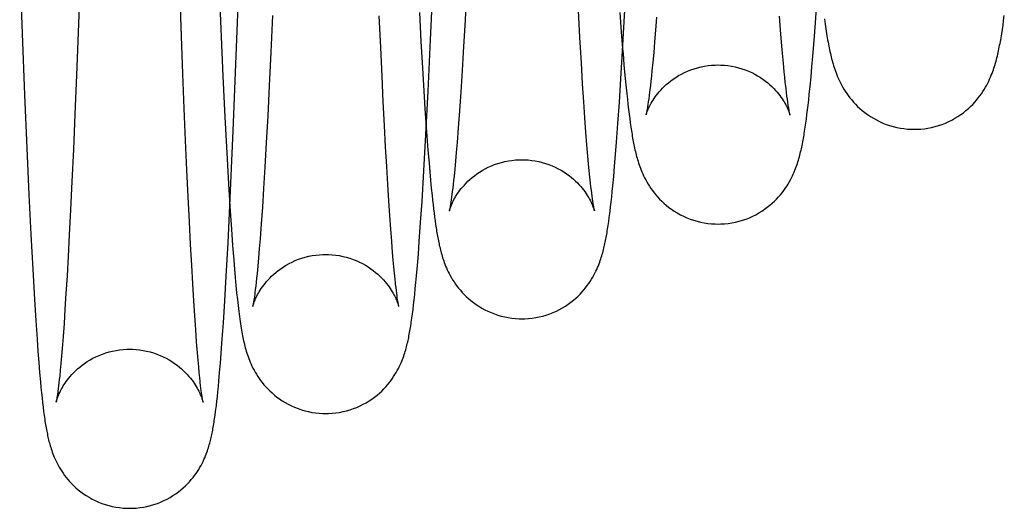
# Model space of a CAD drawing. Header units: inches. Extents: x 0 to 100, y 0 to 65.
# Tile 58 of 121: x 74.915 to 75.219, y 5.698 to 5.848. Entities that reach past the tile are written whole.
import ezdxf

# ---------------------------------------------------------------- set-up
doc = ezdxf.new("R2010")
doc.units = ezdxf.units.IN
doc.header["$LTSCALE"] = 5.5
doc.header["$MEASUREMENT"] = 0
doc.linetypes.add('HIDDEN', pattern=[0.2, 0.1, -0.1])
doc.layers.get('0').update_dxf_attribs({"linetype": 'CONTINUOUS'})
doc.layers.add('DEFAULT_2', color=8, linetype='HIDDEN')

msp = doc.modelspace()

# ---------------------------------------------------------------- linework, layer by layer
at = {"color": 7, "linetype": 'Continuous'}
for p, q in [((74.98229, 5.84232), (74.98362, 5.87882)), ((74.91534, 5.86603), (74.91614, 5.8441)), ((74.93389, 5.85869), (74.93336, 5.84434)), ((75.04191, 5.84211), (75.04272, 5.86053)), ((75.05305, 5.85725), (75.05257, 5.84817)), ((75.10118, 5.84044), (75.10197, 5.85501)), ((75.16053, 5.84736), (75.16097, 5.85344)), ((74.99323, 5.84963), (74.99271, 5.83828)), ((75.11156, 5.84907), (75.11125, 5.8451)), ((75.16329, 5.84857), (75.1635, 5.84698)), ((75.21849, 5.84808), (75.21869, 5.84957)), ((75.05257, 5.84817), (75.0521, 5.84002)), ((75.16012, 5.84193), (75.16053, 5.84736)), ((75.1635, 5.84698), (75.16372, 5.84548)), ((75.21809, 5.8453), (75.21829, 5.84666)), ((75.21829, 5.84666), (75.21849, 5.84808)), ((74.91614, 5.8441), (74.91687, 5.82518)), ((74.93336, 5.84434), (74.93284, 5.83121)), ((75.11125, 5.8451), (75.11096, 5.8415)), ((74.98115, 5.81409), (74.98229, 5.84232)), ((75.04117, 5.82635), (75.04191, 5.84211)), ((75.0521, 5.84002), (75.05166, 5.83271)), ((75.10057, 5.83014), (75.10118, 5.84044)), ((75.11096, 5.8415), (75.11067, 5.83822)), ((75.15972, 5.83708), (75.16012, 5.84193)), ((74.99271, 5.83828), (74.99222, 5.82799)), ((75.10111, 5.83931), (75.10122, 5.83795)), ((75.10122, 5.83795), (75.10152, 5.83442)), ((75.11067, 5.83822), (75.1104, 5.83526)), ((75.15943, 5.83377), (75.15972, 5.83708)), ((75.10152, 5.83442), (75.10182, 5.83118)), ((75.1104, 5.83526), (75.11014, 5.83258)), ((75.15915, 5.83072), (75.15943, 5.83377)), ((74.93284, 5.83121), (74.93235, 5.81923)), ((75.05166, 5.83271), (75.05124, 5.82614)), ((75.10182, 5.83118), (75.1021, 5.82823)), ((75.10997, 5.83095), (75.10981, 5.82943)), ((75.11014, 5.83258), (75.10997, 5.83095)), ((75.15888, 5.82789), (75.15915, 5.83072)), ((74.99222, 5.82799), (74.99175, 5.81871)), ((75.1001, 5.82288), (75.10057, 5.83014)), ((75.1021, 5.82823), (75.10237, 5.82551)), ((75.10981, 5.82943), (75.10965, 5.82802)), ((75.15861, 5.82527), (75.15888, 5.82789)), ((74.91687, 5.82518), (74.91755, 5.80876)), ((75.04049, 5.81297), (75.04117, 5.82635)), ((75.05124, 5.82614), (75.05084, 5.82027)), ((75.10237, 5.82551), (75.10256, 5.82382)), ((75.10928, 5.82496), (75.10914, 5.82392)), ((75.10942, 5.8261), (75.10928, 5.82496)), ((75.15843, 5.82362), (75.15861, 5.82527)), ((75.09966, 5.8164), (75.1001, 5.82288)), ((75.10256, 5.82382), (75.10274, 5.82221)), ((75.10274, 5.82221), (75.10291, 5.82069)), ((75.10901, 5.82299), (75.10889, 5.82216)), ((75.10914, 5.82392), (75.10901, 5.82299)), ((75.15807, 5.82054), (75.15825, 5.82204)), ((75.15825, 5.82204), (75.15843, 5.82362)), ((74.93235, 5.81923), (74.93188, 5.80833)), ((74.99175, 5.81871), (74.99131, 5.81038)), ((75.05084, 5.82027), (75.05046, 5.81506)), ((75.10291, 5.82069), (75.10309, 5.81925)), ((75.10309, 5.81925), (75.10327, 5.81787)), ((75.15771, 5.81774), (75.15789, 5.81911)), ((75.15789, 5.81911), (75.15807, 5.82054)), ((75.09924, 5.81064), (75.09966, 5.8164)), ((75.10327, 5.81787), (75.10345, 5.81657)), ((75.10345, 5.81657), (75.10363, 5.81532)), ((75.10363, 5.81532), (75.10381, 5.81413)), ((75.15735, 5.81518), (75.15753, 5.81643)), ((75.15753, 5.81643), (75.15771, 5.81774)), ((74.98022, 5.79333), (74.98115, 5.81409)), ((75.03987, 5.80174), (75.04049, 5.81297)), ((75.0406, 5.81509), (75.0408, 5.81241)), ((75.0408, 5.81241), (75.04113, 5.8081)), ((75.05046, 5.81506), (75.0501, 5.81048)), ((74.99131, 5.81038), (74.99088, 5.80295)), ((75.0501, 5.81048), (75.04985, 5.80745)), ((75.09893, 5.80676), (75.09924, 5.81064)), ((74.91755, 5.80876), (74.91819, 5.79453)), ((74.93188, 5.80833), (74.93143, 5.7985)), ((75.04113, 5.8081), (75.04145, 5.80416)), ((75.04985, 5.80745), (75.04961, 5.80473)), ((75.09864, 5.80324), (75.09893, 5.80676)), ((75.04145, 5.80416), (75.04168, 5.80143)), ((75.04961, 5.80473), (75.04938, 5.8023)), ((75.09835, 5.80005), (75.09864, 5.80324)), ((74.99088, 5.80295), (74.99048, 5.79637)), ((75.0393, 5.79232), (75.03987, 5.80174)), ((75.04168, 5.80143), (75.04191, 5.79886)), ((75.04916, 5.80013), (75.04902, 5.79882)), ((75.04938, 5.8023), (75.04916, 5.80013)), ((75.09808, 5.79717), (75.09835, 5.80005)), ((74.93143, 5.7985), (74.93101, 5.78976)), ((75.04191, 5.79886), (75.04215, 5.79646)), ((75.04889, 5.79761), (75.04876, 5.79649)), ((75.04902, 5.79882), (75.04889, 5.79761)), ((75.0979, 5.79539), (75.09808, 5.79717)), ((74.91819, 5.79453), (74.91878, 5.78219)), ((74.99048, 5.79637), (74.99011, 5.79057)), ((75.04215, 5.79646), (75.04238, 5.79419)), ((75.04238, 5.79419), (75.04253, 5.79276)), ((75.04852, 5.79451), (75.0484, 5.79364)), ((75.04863, 5.79546), (75.04852, 5.79451)), ((75.04876, 5.79649), (75.04863, 5.79546)), ((75.09773, 5.79373), (75.0979, 5.79539)), ((74.97954, 5.77962), (74.98022, 5.79333)), ((75.03887, 5.78582), (75.0393, 5.79232)), ((75.04829, 5.79285), (75.04819, 5.79215)), ((75.0484, 5.79364), (75.04829, 5.79285)), ((75.09739, 5.7907), (75.09756, 5.79217)), ((75.09756, 5.79217), (75.09773, 5.79373)), ((74.93101, 5.78976), (74.93063, 5.78212)), ((74.99011, 5.79057), (74.98975, 5.78544)), ((75.04284, 5.79006), (75.043, 5.78879)), ((75.043, 5.78879), (75.04315, 5.78757)), ((75.09697, 5.78737), (75.09714, 5.78865)), ((74.98975, 5.78544), (74.98941, 5.78088)), ((75.03846, 5.78007), (75.03887, 5.78582)), ((75.04315, 5.78757), (75.04331, 5.78641)), ((75.04331, 5.78641), (75.04347, 5.78529)), ((75.04347, 5.78529), (75.04363, 5.78421)), ((75.0968, 5.78615), (75.09697, 5.78737)), ((74.91878, 5.78219), (74.91935, 5.77147)), ((74.93063, 5.78212), (74.93027, 5.7754)), ((74.98058, 5.7838), (74.98094, 5.77877)), ((74.97899, 5.76936), (74.97954, 5.77962)), ((74.98094, 5.77877), (74.98129, 5.77424)), ((74.98941, 5.78088), (74.98916, 5.7778)), ((75.03817, 5.7762), (75.03846, 5.78007)), ((74.98916, 5.7778), (74.98893, 5.775)), ((75.03788, 5.77265), (75.03817, 5.7762)), ((74.93027, 5.7754), (74.92993, 5.7694)), ((74.98129, 5.77424), (74.98152, 5.77147)), ((74.98893, 5.775), (74.9887, 5.77245)), ((74.91935, 5.77147), (74.91988, 5.76216)), ((74.98152, 5.77147), (74.98175, 5.76889)), ((74.98847, 5.77016), (74.98833, 5.76877)), ((74.9887, 5.77245), (74.98847, 5.77016)), ((75.0376, 5.76941), (75.03788, 5.77265)), ((74.92993, 5.7694), (74.92961, 5.76401)), ((74.97854, 5.76177), (74.97899, 5.76936)), ((74.98175, 5.76889), (74.98197, 5.76648)), ((74.98819, 5.76749), (74.98806, 5.76631)), ((74.98833, 5.76877), (74.98819, 5.76749)), ((75.03723, 5.76552), (75.03741, 5.7674)), ((75.03741, 5.7674), (75.0376, 5.76941)), ((74.92961, 5.76401), (74.9293, 5.75914)), ((74.98197, 5.76648), (74.98219, 5.76425)), ((74.98219, 5.76425), (74.98241, 5.76219)), ((74.98775, 5.76381), (74.98764, 5.76299)), ((74.98806, 5.76631), (74.98793, 5.76524)), ((75.03687, 5.76209), (75.03705, 5.76375)), ((75.03705, 5.76375), (75.03723, 5.76552)), ((74.91988, 5.76216), (74.92029, 5.75567)), ((74.97811, 5.75497), (74.97854, 5.76177)), ((74.98241, 5.76219), (74.98263, 5.76027)), ((75.0367, 5.76054), (75.03687, 5.76209)), ((74.9293, 5.75914), (74.929, 5.75473)), ((74.98263, 5.76027), (74.98284, 5.75851)), ((75.03635, 5.75772), (75.03652, 5.75908)), ((75.03652, 5.75908), (75.0367, 5.76054)), ((74.92029, 5.75567), (74.92068, 5.74998)), ((74.929, 5.75473), (74.92871, 5.75073)), ((74.97777, 5.75006), (74.97811, 5.75497)), ((74.92068, 5.74998), (74.92095, 5.74619)), ((74.92871, 5.75073), (74.92843, 5.74712)), ((74.97744, 5.74559), (74.97777, 5.75006)), ((74.92095, 5.74619), (74.92122, 5.74276)), ((74.92843, 5.74712), (74.92822, 5.74467)), ((74.97719, 5.74252), (74.97744, 5.74559)), ((74.92122, 5.74276), (74.92148, 5.73965)), ((74.92803, 5.74244), (74.92784, 5.74041)), ((74.92822, 5.74467), (74.92803, 5.74244)), ((74.97695, 5.73966), (74.97719, 5.74252)), ((74.92148, 5.73965), (74.92174, 5.73681)), ((74.92784, 5.74041), (74.92766, 5.73859)), ((74.97671, 5.73701), (74.97695, 5.73966)), ((74.92174, 5.73681), (74.9219, 5.73506)), ((74.92743, 5.73648), (74.92732, 5.73555)), ((74.92754, 5.73749), (74.92743, 5.73648)), ((74.92766, 5.73859), (74.92754, 5.73749)), ((74.97656, 5.73535), (74.97671, 5.73701)), ((74.9219, 5.73506), (74.92207, 5.73342)), ((74.92207, 5.73342), (74.92223, 5.73187)), ((74.92707, 5.73359), (74.92698, 5.73295)), ((74.92732, 5.73555), (74.92722, 5.7347)), ((74.97624, 5.73228), (74.9764, 5.73377)), ((74.9764, 5.73377), (74.97656, 5.73535)), ((74.92223, 5.73187), (74.9224, 5.73041)), ((74.9224, 5.73041), (74.92256, 5.72903)), ((74.92698, 5.73295), (74.9269, 5.73238)), ((74.97593, 5.72952), (74.97609, 5.73086)), ((74.97609, 5.73086), (74.97624, 5.73228)), ((74.92256, 5.72903), (74.92272, 5.72772)), ((74.92272, 5.72772), (74.92289, 5.72648))]:
    msp.add_line(p, q, dxfattribs=at)
for points in [[(75.16372, 5.84548), (75.16383, 5.84476), (75.16394, 5.84406), (75.16405, 5.84338), (75.16416, 5.84271), (75.16427, 5.84207), (75.16439, 5.84144), (75.1645, 5.84082), (75.16462, 5.84022), (75.16473, 5.83963), (75.16485, 5.83906), (75.16497, 5.83849), (75.1651, 5.83793), (75.16523, 5.83738), (75.16536, 5.83684), (75.16549, 5.8363), (75.16564, 5.83576), (75.16578, 5.83522), (75.16594, 5.83469), (75.1661, 5.83415), (75.16627, 5.83361), (75.16646, 5.83306), (75.16665, 5.8325), (75.16686, 5.83193), (75.16709, 5.83135), (75.16733, 5.83076), (75.16759, 5.83016), (75.16788, 5.82954), (75.16819, 5.82891), (75.16852, 5.82826), (75.16889, 5.82761), (75.16928, 5.82694), (75.1697, 5.82627), (75.17015, 5.8256), (75.17062, 5.82493), (75.17113, 5.82426), (75.17167, 5.8236), (75.17225, 5.82294), (75.17286, 5.82228), (75.17351, 5.82163), (75.17421, 5.82099), (75.17495, 5.82035), (75.17574, 5.81972), (75.17657, 5.81911), (75.17744, 5.81853), (75.17834, 5.81798), (75.17929, 5.81745), (75.18027, 5.81696), (75.18128, 5.81651), (75.18231, 5.8161), (75.18337, 5.81574), (75.18445, 5.81542), (75.18555, 5.81516), (75.18666, 5.81494), (75.18778, 5.81477), (75.1889, 5.81465), (75.19003, 5.81458), (75.19093, 5.81457)], [(75.19093, 5.81457), (75.19182, 5.81458), (75.19294, 5.81465), (75.19406, 5.81476), (75.19518, 5.81493), (75.19629, 5.81515), (75.19738, 5.81542), (75.19846, 5.81573), (75.19952, 5.81609), (75.20056, 5.8165), (75.20156, 5.81695), (75.20254, 5.81743), (75.20348, 5.81796), (75.20439, 5.81851), (75.20526, 5.81909), (75.20608, 5.81969), (75.20687, 5.82031), (75.20761, 5.82095), (75.2083, 5.8216), (75.20895, 5.82225), (75.20957, 5.8229), (75.21014, 5.82356), (75.21068, 5.82422), (75.21119, 5.82488), (75.21166, 5.82554), (75.2121, 5.8262), (75.21252, 5.82686), (75.21291, 5.82751), (75.21326, 5.82815), (75.21359, 5.82879), (75.2139, 5.82941), (75.21418, 5.83001), (75.21445, 5.83061), (75.21469, 5.83119), (75.21491, 5.83176), (75.21512, 5.83232), (75.21532, 5.83287), (75.2155, 5.83341), (75.21568, 5.83395), (75.21584, 5.83449), (75.216, 5.83502), (75.21614, 5.83555), (75.21629, 5.83608), (75.21642, 5.83661), (75.21655, 5.83714), (75.21668, 5.83768), (75.2168, 5.83821), (75.21692, 5.83876), (75.21704, 5.83931), (75.21715, 5.83986), (75.21726, 5.84043), (75.21737, 5.841), (75.21748, 5.84158), (75.21758, 5.84217), (75.21769, 5.84277), (75.21779, 5.84338), (75.21789, 5.84401), (75.21809, 5.8453)], [(75.10965, 5.82802), (75.1095, 5.82671), (75.10942, 5.8261)], [(75.10889, 5.82216), (75.10877, 5.82144), (75.10872, 5.82111), (75.10867, 5.82081), (75.10862, 5.82053), (75.10857, 5.82027), (75.10853, 5.82003), (75.10849, 5.81982), (75.10845, 5.81963), (75.10842, 5.81947), (75.10839, 5.81932), (75.10836, 5.81921), (75.10834, 5.81911), (75.10832, 5.81904), (75.10832, 5.81902)], [(75.13051, 5.78539), (75.1314, 5.78541), (75.13252, 5.78547), (75.13365, 5.78559), (75.13477, 5.78576), (75.13588, 5.78598), (75.13698, 5.78625), (75.13806, 5.78657), (75.13912, 5.78693), (75.14016, 5.78734), (75.14117, 5.78779), (75.14214, 5.78828), (75.14309, 5.7888), (75.14399, 5.78936), (75.14486, 5.78994), (75.14568, 5.79055), (75.14646, 5.79117), (75.1472, 5.7918), (75.14789, 5.79245), (75.14853, 5.79309), (75.14914, 5.79374), (75.1497, 5.7944), (75.15024, 5.79505), (75.15074, 5.79571), (75.15121, 5.79637), (75.15165, 5.79703), (75.15206, 5.79768), (75.15244, 5.79833), (75.15279, 5.79896), (75.15311, 5.79959), (75.15341, 5.8002), (75.15369, 5.80079), (75.15394, 5.80137), (75.15418, 5.80194), (75.15439, 5.80249), (75.15459, 5.80303), (75.15478, 5.80356), (75.15495, 5.80408), (75.15512, 5.8046), (75.15527, 5.80511), (75.15542, 5.80561), (75.15556, 5.80611), (75.15569, 5.80661), (75.15582, 5.80711), (75.15594, 5.8076), (75.15606, 5.8081), (75.15617, 5.8086), (75.15628, 5.80911), (75.15639, 5.80962), (75.15649, 5.81014), (75.15659, 5.81066), (75.15669, 5.81119), (75.15679, 5.81173), (75.15688, 5.81227), (75.15698, 5.81283), (75.15707, 5.8134), (75.15717, 5.81398), (75.15735, 5.81518)], [(75.10381, 5.81413), (75.1039, 5.81355), (75.10399, 5.81298), (75.10409, 5.81243), (75.10418, 5.81188), (75.10428, 5.81135), (75.10438, 5.81082), (75.10448, 5.81029), (75.10458, 5.80978), (75.10469, 5.80926), (75.1048, 5.80876), (75.10491, 5.80825), (75.10503, 5.80775), (75.10515, 5.80724), (75.10527, 5.80674), (75.10541, 5.80624), (75.10554, 5.80573), (75.10569, 5.80522), (75.10585, 5.80471), (75.10601, 5.80419), (75.10619, 5.80366), (75.10637, 5.80312), (75.10658, 5.80257), (75.10679, 5.80201), (75.10703, 5.80144), (75.10729, 5.80086), (75.10756, 5.80025), (75.10787, 5.79963), (75.1082, 5.799), (75.10855, 5.79835), (75.10894, 5.7977), (75.10935, 5.79704), (75.1098, 5.79637), (75.11027, 5.79571), (75.11078, 5.79504), (75.11131, 5.79439), (75.11188, 5.79374), (75.11248, 5.79309), (75.11313, 5.79244), (75.11382, 5.7918), (75.11456, 5.79116), (75.11534, 5.79054), (75.11616, 5.78994), (75.11703, 5.78936), (75.11794, 5.7888), (75.11888, 5.78828), (75.11985, 5.78779), (75.12086, 5.78734), (75.1219, 5.78693), (75.12295, 5.78657), (75.12403, 5.78625), (75.12513, 5.78598), (75.12624, 5.78576), (75.12736, 5.78559), (75.12848, 5.78548), (75.1296, 5.78541), (75.13051, 5.78539)], [(75.04253, 5.79276), (75.04261, 5.79206), (75.04269, 5.79138), (75.04284, 5.79006)], [(75.04819, 5.79215), (75.04809, 5.79152), (75.04804, 5.79123), (75.048, 5.79097), (75.04796, 5.79073), (75.04792, 5.7905), (75.04788, 5.7903), (75.04785, 5.79012), (75.04782, 5.78996), (75.04779, 5.78982), (75.04776, 5.7897), (75.04774, 5.78961), (75.04773, 5.78954), (75.04772, 5.78949), (75.04771, 5.78948)], [(74.98011, 5.79088), (74.9802, 5.78937), (74.98058, 5.7838)], [(75.09714, 5.78865), (75.09722, 5.78932), (75.09739, 5.7907)], [(75.07008, 5.75622), (75.07097, 5.75623), (75.07209, 5.7563), (75.07321, 5.75641), (75.07432, 5.75658), (75.07543, 5.7568), (75.07652, 5.75706), (75.07759, 5.75738), (75.07865, 5.75774), (75.07968, 5.75815), (75.08068, 5.75859), (75.08166, 5.75908), (75.08259, 5.7596), (75.08349, 5.76015), (75.08436, 5.76072), (75.08518, 5.76132), (75.08595, 5.76194), (75.08668, 5.76257), (75.08737, 5.7632), (75.08801, 5.76384), (75.08861, 5.76448), (75.08918, 5.76513), (75.08971, 5.76577), (75.0902, 5.76642), (75.09067, 5.76708), (75.09111, 5.76772), (75.09152, 5.76837), (75.09189, 5.76901), (75.09225, 5.76964), (75.09257, 5.77025), (75.09287, 5.77085), (75.09314, 5.77144), (75.09339, 5.77201), (75.09362, 5.77256), (75.09383, 5.7731), (75.09403, 5.77363), (75.09421, 5.77414), (75.09438, 5.77464), (75.09454, 5.77513), (75.09469, 5.77562), (75.09483, 5.7761), (75.09496, 5.77657), (75.09508, 5.77704), (75.0952, 5.77751), (75.09532, 5.77797), (75.09543, 5.77844), (75.09554, 5.77891), (75.09564, 5.77938), (75.09574, 5.77985), (75.09583, 5.78033), (75.09593, 5.78081), (75.09602, 5.7813), (75.09611, 5.7818), (75.0962, 5.78231), (75.09629, 5.78282), (75.09638, 5.78335), (75.09646, 5.78388), (75.09655, 5.78443), (75.09663, 5.78499), (75.0968, 5.78615)], [(75.04363, 5.78421), (75.04372, 5.78369), (75.0438, 5.78317), (75.04388, 5.78267), (75.04397, 5.78217), (75.04406, 5.78167), (75.04415, 5.78119), (75.04424, 5.78071), (75.04433, 5.78023), (75.04443, 5.77976), (75.04453, 5.77929), (75.04463, 5.77883), (75.04474, 5.77836), (75.04485, 5.77789), (75.04496, 5.77743), (75.04508, 5.77696), (75.04521, 5.77649), (75.04535, 5.77601), (75.04549, 5.77553), (75.04564, 5.77504), (75.0458, 5.77454), (75.04597, 5.77404), (75.04616, 5.77352), (75.04636, 5.77299), (75.04658, 5.77245), (75.04681, 5.77189), (75.04707, 5.77132), (75.04735, 5.77073), (75.04765, 5.77012), (75.04798, 5.7695), (75.04834, 5.76886), (75.04873, 5.76822), (75.04915, 5.76757), (75.04959, 5.76692), (75.05007, 5.76627), (75.05057, 5.76563), (75.0511, 5.76499), (75.05166, 5.76435), (75.05227, 5.76372), (75.05291, 5.76309), (75.0536, 5.76246), (75.05433, 5.76184), (75.05511, 5.76123), (75.05593, 5.76064), (75.05678, 5.76007), (75.05768, 5.75953), (75.05861, 5.75902), (75.05958, 5.75855), (75.06057, 5.75811), (75.06159, 5.75771), (75.06264, 5.75736), (75.0637, 5.75705), (75.06478, 5.75679), (75.06588, 5.75658), (75.06698, 5.75641), (75.06809, 5.7563), (75.06919, 5.75623), (75.07008, 5.75622)], [(74.98793, 5.76524), (74.98781, 5.76426), (74.98775, 5.76381)], [(74.98764, 5.76299), (74.98754, 5.76227), (74.98749, 5.76195), (74.98744, 5.76165), (74.9874, 5.76138), (74.98735, 5.76113), (74.98732, 5.7609), (74.98728, 5.7607), (74.98725, 5.76053), (74.98722, 5.76038), (74.98719, 5.76025), (74.98717, 5.76015), (74.98716, 5.76008), (74.98715, 5.76006)], [(74.98284, 5.75851), (74.98295, 5.75767), (74.98305, 5.75688), (74.98316, 5.75611), (74.98326, 5.75538), (74.98337, 5.75468), (74.98347, 5.75401), (74.98358, 5.75336), (74.98368, 5.75275), (74.98378, 5.75215), (74.98389, 5.75157), (74.984, 5.75101), (74.98411, 5.75045), (74.98422, 5.74991), (74.98434, 5.74938), (74.98446, 5.74885), (74.98458, 5.74832), (74.98471, 5.7478), (74.98485, 5.74727), (74.985, 5.74674), (74.98516, 5.74621), (74.98532, 5.74567), (74.9855, 5.74513), (74.98569, 5.74457), (74.9859, 5.74401), (74.98612, 5.74344), (74.98636, 5.74285), (74.98662, 5.74225), (74.98691, 5.74164), (74.98721, 5.74102), (74.98755, 5.74039), (74.9879, 5.73975), (74.98828, 5.73912), (74.98869, 5.73848), (74.98912, 5.73784), (74.98958, 5.73721), (74.99007, 5.73657), (74.99059, 5.73593), (74.99115, 5.73529), (74.99175, 5.73465), (74.99239, 5.73401), (74.99308, 5.73337), (74.99381, 5.73275), (74.99458, 5.73213), (74.9954, 5.73154), (74.99626, 5.73096), (74.99716, 5.73041), (74.99809, 5.7299), (74.99906, 5.72941), (75.00006, 5.72897), (75.00109, 5.72856), (75.00214, 5.7282), (75.00321, 5.72789), (75.0043, 5.72762), (75.0054, 5.72741), (75.00651, 5.72724), (75.00763, 5.72712), (75.00875, 5.72706), (75.00965, 5.72704)], [(75.00965, 5.72704), (75.01053, 5.72706), (75.01165, 5.72712), (75.01277, 5.72724), (75.01388, 5.7274), (75.01498, 5.72762), (75.01606, 5.72788), (75.01713, 5.72819), (75.01818, 5.72855), (75.01921, 5.72895), (75.0202, 5.7294), (75.02117, 5.72988), (75.0221, 5.73039), (75.023, 5.73094), (75.02386, 5.73151), (75.02468, 5.7321), (75.02545, 5.73271), (75.02618, 5.73334), (75.02687, 5.73397), (75.02751, 5.73461), (75.02811, 5.73524), (75.02867, 5.73588), (75.02919, 5.73651), (75.02968, 5.73715), (75.03013, 5.73778), (75.03056, 5.7384), (75.03096, 5.73903), (75.03133, 5.73965), (75.03168, 5.74027), (75.032, 5.74087), (75.0323, 5.74147), (75.03258, 5.74205), (75.03283, 5.74261), (75.03306, 5.74316), (75.03327, 5.74369), (75.03347, 5.74421), (75.03365, 5.74471), (75.03382, 5.74521), (75.03398, 5.7457), (75.03413, 5.74618), (75.03427, 5.74666), (75.0344, 5.74714), (75.03453, 5.74761), (75.03465, 5.74809), (75.03476, 5.74856), (75.03488, 5.74903), (75.03498, 5.74951), (75.03509, 5.74999), (75.03519, 5.75047), (75.03528, 5.75096), (75.03538, 5.75145), (75.03547, 5.75196), (75.03556, 5.75247), (75.03565, 5.75299), (75.03574, 5.75353), (75.03583, 5.75408), (75.03592, 5.75465), (75.036, 5.75522), (75.03609, 5.75582), (75.03618, 5.75643), (75.03635, 5.75772)], [(74.92722, 5.7347), (74.92712, 5.73394), (74.92707, 5.73359)], [(74.9269, 5.73238), (74.92683, 5.73189), (74.92679, 5.73168), (74.92676, 5.73148), (74.92673, 5.7313), (74.9267, 5.73114), (74.92667, 5.731), (74.92665, 5.73088), (74.92663, 5.73078), (74.92661, 5.73069), (74.9266, 5.73063), (74.92659, 5.73059), (74.92659, 5.73058)], [(74.94922, 5.69786), (74.9501, 5.69788), (74.95122, 5.69794), (74.95233, 5.69806), (74.95344, 5.69823), (74.95454, 5.69844), (74.95563, 5.69871), (74.9567, 5.69902), (74.95775, 5.69938), (74.95877, 5.69978), (74.95977, 5.70022), (74.96074, 5.7007), (74.96167, 5.70122), (74.96256, 5.70176), (74.96342, 5.70233), (74.96424, 5.70293), (74.96501, 5.70354), (74.96574, 5.70416), (74.96642, 5.70479), (74.96706, 5.70543), (74.96766, 5.70606), (74.96822, 5.7067), (74.96874, 5.70733), (74.96923, 5.70796), (74.96968, 5.7086), (74.97011, 5.70923), (74.97051, 5.70985), (74.97088, 5.71048), (74.97123, 5.71109), (74.97155, 5.7117), (74.97185, 5.71229), (74.97212, 5.71287), (74.97237, 5.71344), (74.9726, 5.71399), (74.97281, 5.71452), (74.973, 5.71503), (74.97318, 5.71553), (74.97334, 5.71602), (74.9735, 5.7165), (74.97364, 5.71696), (74.97377, 5.71742), (74.9739, 5.71788), (74.97402, 5.71832), (74.97413, 5.71877), (74.97424, 5.71921), (74.97434, 5.71965), (74.97444, 5.7201), (74.97453, 5.72054), (74.97463, 5.72099), (74.97472, 5.72144), (74.9748, 5.7219), (74.97489, 5.72237), (74.97497, 5.72285), (74.97506, 5.72333), (74.97514, 5.72383), (74.97522, 5.72433), (74.9753, 5.72485), (74.97538, 5.72538), (74.97546, 5.72593), (74.97554, 5.72649), (74.9757, 5.72765)], [(74.9757, 5.72765), (74.97577, 5.72826), (74.97593, 5.72952)], [(74.92289, 5.72648), (74.92297, 5.72589), (74.92306, 5.72531), (74.92314, 5.72474), (74.92323, 5.7242), (74.92331, 5.72366), (74.9234, 5.72314), (74.92349, 5.72264), (74.92358, 5.72214), (74.92367, 5.72166), (74.92376, 5.72119), (74.92386, 5.72072), (74.92395, 5.72026), (74.92405, 5.71981), (74.92416, 5.71936), (74.92426, 5.71892), (74.92437, 5.71847), (74.92449, 5.71802), (74.92462, 5.71757), (74.92475, 5.71711), (74.92489, 5.71664), (74.92504, 5.71617), (74.9252, 5.71567), (74.92538, 5.71517), (74.92557, 5.71465), (74.92578, 5.71411), (74.92601, 5.71356), (74.92626, 5.71299), (74.92654, 5.71239), (74.92684, 5.71178), (74.92717, 5.71116), (74.92752, 5.71053), (74.9279, 5.70989), (74.9283, 5.70926), (74.92873, 5.70863), (74.92918, 5.70801), (74.92966, 5.70738), (74.93017, 5.70675), (74.93073, 5.70611), (74.93134, 5.70546), (74.93198, 5.70482), (74.93267, 5.70418), (74.9334, 5.70356), (74.93417, 5.70295), (74.93499, 5.70235), (74.93584, 5.70178), (74.93673, 5.70124), (74.93767, 5.70072), (74.93863, 5.70024), (74.93963, 5.69979), (74.94066, 5.69939), (74.94171, 5.69903), (74.94278, 5.69871), (74.94387, 5.69845), (74.94497, 5.69823), (74.94609, 5.69806), (74.9472, 5.69794), (74.94832, 5.69788), (74.94922, 5.69786)]]:
    msp.add_lwpolyline(points, dxfattribs=at)
at = {"layer": 'DEFAULT_2', "color": 8, "linetype": 'HIDDEN'}
for p, q in [((74.97656, 5.86257), (74.97729, 5.84549)), ((74.96518, 5.84327), (74.96471, 5.85598)), ((75.02657, 5.83977), (75.02613, 5.84955)), ((75.03847, 5.85053), (75.03894, 5.84171)), ((75.08792, 5.84285), (75.08747, 5.85117)), ((75.10027, 5.85052), (75.1007, 5.84455)), ((75.14976, 5.84522), (75.14944, 5.84938)), ((74.96563, 5.83164), (74.96518, 5.84327)), ((74.97729, 5.84549), (74.97795, 5.83093)), ((75.08838, 5.83504), (75.08792, 5.84285)), ((75.1007, 5.84455), (75.10111, 5.83931)), ((75.15006, 5.84144), (75.14976, 5.84522)), ((75.02697, 5.83097), (75.02657, 5.83977)), ((75.03894, 5.84171), (75.03942, 5.83337)), ((75.15035, 5.83804), (75.15006, 5.84144)), ((75.15063, 5.83498), (75.15035, 5.83804)), ((75.03942, 5.83337), (75.03974, 5.82812)), ((75.08878, 5.82855), (75.08838, 5.83504)), ((75.15089, 5.83227), (75.15063, 5.83498)), ((74.96606, 5.82094), (74.96563, 5.83164)), ((74.97795, 5.83093), (74.97856, 5.81834)), ((75.02736, 5.823), (75.02697, 5.83097)), ((75.15106, 5.83064), (75.15089, 5.83227)), ((75.15122, 5.82913), (75.15106, 5.83064)), ((75.03974, 5.82812), (75.0402, 5.82102)), ((75.08914, 5.823), (75.08878, 5.82855)), ((75.1516, 5.82592), (75.15145, 5.82712)), ((75.15173, 5.82482), (75.1516, 5.82592)), ((75.15187, 5.82383), (75.15173, 5.82482)), ((75.02773, 5.81575), (75.02736, 5.823)), ((75.08948, 5.81808), (75.08914, 5.823)), ((75.15199, 5.82292), (75.15187, 5.82383)), ((75.15211, 5.82211), (75.15199, 5.82292)), ((75.15222, 5.82139), (75.15211, 5.82211)), ((74.96647, 5.8111), (74.96606, 5.82094)), ((74.97856, 5.81834), (74.97914, 5.80736)), ((75.0402, 5.82102), (75.0406, 5.81509)), ((75.02809, 5.80914), (75.02773, 5.81575)), ((75.0898, 5.81371), (75.08948, 5.81808)), ((75.09011, 5.80981), (75.0898, 5.81371)), ((74.96687, 5.80206), (74.96647, 5.8111)), ((75.02843, 5.8031), (75.02809, 5.80914)), ((75.09041, 5.80633), (75.09011, 5.80981)), ((74.97914, 5.80736), (74.97968, 5.79775)), ((75.09062, 5.80395), (75.09041, 5.80633)), ((75.02875, 5.79759), (75.02843, 5.8031)), ((75.09083, 5.80177), (75.09062, 5.80395)), ((74.96726, 5.79374), (74.96687, 5.80206)), ((75.09103, 5.79978), (75.09083, 5.80177)), ((74.97968, 5.79775), (74.98011, 5.79088)), ((75.02907, 5.79255), (75.02875, 5.79759)), ((75.09122, 5.79797), (75.09103, 5.79978)), ((75.09134, 5.79687), (75.09122, 5.79797)), ((75.09146, 5.79584), (75.09134, 5.79687)), ((75.09158, 5.79489), (75.09146, 5.79584)), ((75.09169, 5.79401), (75.09158, 5.79489)), ((75.0918, 5.79321), (75.09169, 5.79401)), ((74.96763, 5.78611), (74.96726, 5.79374)), ((75.02938, 5.78797), (75.02907, 5.79255)), ((75.0919, 5.79248), (75.0918, 5.79321)), ((75.092, 5.79182), (75.0919, 5.79248)), ((75.09209, 5.79124), (75.092, 5.79182)), ((75.02967, 5.7838), (75.02938, 5.78797)), ((75.04771, 5.78948), (75.04771, 5.78947)), ((74.96798, 5.77914), (74.96763, 5.78611)), ((75.02996, 5.78002), (75.02967, 5.7838)), ((74.96833, 5.77278), (74.96798, 5.77914)), ((75.03023, 5.77662), (75.02996, 5.78002)), ((75.03043, 5.7743), (75.03023, 5.77662)), ((74.96866, 5.76701), (74.96833, 5.77278)), ((75.03062, 5.77217), (75.03043, 5.7743)), ((75.03081, 5.77022), (75.03062, 5.77217)), ((75.03099, 5.76844), (75.03081, 5.77022)), ((74.96897, 5.76179), (74.96866, 5.76701)), ((75.03111, 5.76735), (75.03099, 5.76844)), ((75.03139, 5.76495), (75.03128, 5.76586)), ((75.03149, 5.76412), (75.03139, 5.76495)), ((75.03159, 5.76336), (75.03149, 5.76412)), ((74.96928, 5.75709), (74.96897, 5.76179)), ((75.03169, 5.76268), (75.03159, 5.76336)), ((75.03178, 5.76206), (75.03169, 5.76268)), ((75.03186, 5.76153), (75.03178, 5.76206)), ((74.96957, 5.75287), (74.96928, 5.75709)), ((74.96985, 5.7491), (74.96957, 5.75287)), ((74.97012, 5.74575), (74.96985, 5.7491)), ((74.97031, 5.7435), (74.97012, 5.74575)), ((74.97049, 5.74147), (74.97031, 5.7435)), ((74.97067, 5.73964), (74.97049, 5.74147)), ((74.97083, 5.738), (74.97067, 5.73964)), ((74.97094, 5.737), (74.97083, 5.738)), ((74.97119, 5.73483), (74.97109, 5.73565)), ((74.97129, 5.73408), (74.97119, 5.73483)), ((74.97138, 5.7334), (74.97129, 5.73408)), ((74.97146, 5.7328), (74.97138, 5.7334)), ((74.97154, 5.73226), (74.97146, 5.7328)), ((74.97161, 5.73179), (74.97154, 5.73226)), ((74.97184, 5.73054), (74.97184, 5.73054))]:
    msp.add_line(p, q, dxfattribs=at)
for points in [[(75.10832, 5.81902), (75.10831, 5.819), (75.10831, 5.81898), (75.10831, 5.81899), (75.10832, 5.81902), (75.10834, 5.81908), (75.10837, 5.81918), (75.1084, 5.8193), (75.10845, 5.81945), (75.10852, 5.81964), (75.1086, 5.81985), (75.10869, 5.8201), (75.1088, 5.82038), (75.10894, 5.8207), (75.10909, 5.82104), (75.10926, 5.82141), (75.10946, 5.82181), (75.10968, 5.82223), (75.10993, 5.82266), (75.11019, 5.82312), (75.11048, 5.82358), (75.1108, 5.82406), (75.11114, 5.82455), (75.11151, 5.82506), (75.11192, 5.82557), (75.11236, 5.82611), (75.11284, 5.82665), (75.11336, 5.8272), (75.11393, 5.82777), (75.11455, 5.82834), (75.11521, 5.82891), (75.11592, 5.82947), (75.11669, 5.83003), (75.11749, 5.83057), (75.11834, 5.8311), (75.11923, 5.83159), (75.12016, 5.83206), (75.12112, 5.83249), (75.12212, 5.83289), (75.12314, 5.83324), (75.12419, 5.83355), (75.12525, 5.83381), (75.12633, 5.83402), (75.12742, 5.83419), (75.12851, 5.8343), (75.12961, 5.83437), (75.13047, 5.83438)], [(75.13047, 5.83438), (75.13136, 5.83437), (75.13245, 5.8343), (75.13355, 5.83418), (75.13465, 5.83402), (75.13573, 5.8338), (75.13681, 5.83353), (75.13786, 5.83322), (75.13889, 5.83286), (75.13989, 5.83246), (75.14086, 5.83203), (75.14179, 5.83155), (75.14268, 5.83105), (75.14353, 5.83053), (75.14434, 5.82998), (75.1451, 5.82942), (75.14581, 5.82885), (75.14648, 5.82827), (75.14709, 5.8277), (75.14767, 5.82713), (75.14819, 5.82657), (75.14868, 5.82602), (75.14912, 5.82548), (75.14952, 5.82496), (75.14989, 5.82445), (75.15023, 5.82396), (75.15054, 5.82349), (75.15083, 5.82302), (75.15109, 5.82257), (75.15134, 5.82213), (75.15156, 5.82171), (75.15175, 5.82131), (75.15192, 5.82095), (75.15207, 5.82061), (75.1522, 5.8203), (75.15231, 5.82002), (75.15241, 5.81977), (75.15248, 5.81956), (75.15254, 5.81938), (75.15259, 5.81923), (75.15263, 5.81911), (75.15266, 5.81902), (75.15268, 5.81896), (75.15269, 5.81892), (75.15269, 5.81892)], [(75.15145, 5.82712), (75.1513, 5.82843), (75.15122, 5.82913)], [(75.15269, 5.81892), (75.15268, 5.81894), (75.15267, 5.81898), (75.15265, 5.81905), (75.15263, 5.81915), (75.15261, 5.81927), (75.15258, 5.81941), (75.15254, 5.81958), (75.15251, 5.81977), (75.15246, 5.81999), (75.15242, 5.82022), (75.15238, 5.82048), (75.15233, 5.82076), (75.15228, 5.82107), (75.15222, 5.82139)], [(75.04771, 5.78947), (75.04772, 5.7895), (75.04773, 5.78955), (75.04776, 5.78963), (75.04779, 5.78974), (75.04783, 5.78988), (75.04789, 5.79004), (75.04795, 5.79024), (75.04804, 5.79047), (75.04813, 5.79073), (75.04825, 5.79102), (75.04838, 5.79134), (75.04854, 5.7917), (75.04872, 5.79208), (75.04892, 5.79248), (75.04914, 5.79291), (75.04939, 5.79336), (75.04966, 5.79383), (75.04996, 5.7943), (75.05027, 5.79479), (75.05062, 5.79528), (75.05099, 5.79579), (75.0514, 5.79632), (75.05185, 5.79686), (75.05234, 5.79741), (75.05287, 5.79798), (75.05344, 5.79855), (75.05406, 5.79913), (75.05473, 5.7997), (75.05545, 5.80027), (75.05621, 5.80083), (75.05702, 5.80138), (75.05787, 5.8019), (75.05876, 5.8024), (75.05969, 5.80287), (75.06066, 5.8033), (75.06166, 5.8037), (75.06269, 5.80406), (75.06374, 5.80437), (75.06481, 5.80463), (75.0659, 5.80485), (75.06699, 5.80501), (75.06809, 5.80513), (75.06919, 5.80519), (75.07005, 5.80521)], [(75.07005, 5.80521), (75.07093, 5.80519), (75.07201, 5.80513), (75.0731, 5.80501), (75.07418, 5.80485), (75.07526, 5.80464), (75.07632, 5.80438), (75.07736, 5.80407), (75.07838, 5.80372), (75.07938, 5.80333), (75.08034, 5.8029), (75.08127, 5.80244), (75.08216, 5.80195), (75.08301, 5.80143), (75.08382, 5.80089), (75.08458, 5.80034), (75.0853, 5.79977), (75.08596, 5.7992), (75.08659, 5.79863), (75.08717, 5.79806), (75.0877, 5.7975), (75.08819, 5.79695), (75.08864, 5.79641), (75.08906, 5.79588), (75.08944, 5.79537), (75.08979, 5.79488), (75.09011, 5.79439), (75.0904, 5.79392), (75.09068, 5.79346), (75.09093, 5.79301), (75.09116, 5.79258), (75.09136, 5.79217), (75.09155, 5.79178), (75.09171, 5.79142), (75.09185, 5.79109), (75.09197, 5.79079), (75.09207, 5.79052), (75.09216, 5.79028), (75.09223, 5.79008), (75.09229, 5.7899), (75.09234, 5.78975), (75.09238, 5.78963), (75.0924, 5.78954), (75.09242, 5.78947), (75.09243, 5.78943), (75.09243, 5.78942)], [(75.09243, 5.78942), (75.09243, 5.78943), (75.09242, 5.78946), (75.09241, 5.78952), (75.09239, 5.7896), (75.09237, 5.7897), (75.09235, 5.78982), (75.09232, 5.78997), (75.09229, 5.79013), (75.09225, 5.79031), (75.09222, 5.79052), (75.09218, 5.79074), (75.09214, 5.79098), (75.09209, 5.79124)], [(74.98715, 5.76006), (74.98715, 5.76003), (74.98714, 5.76), (74.98715, 5.76003), (74.98716, 5.76008), (74.98718, 5.76016), (74.98721, 5.76026), (74.98725, 5.7604), (74.9873, 5.76055), (74.98736, 5.76074), (74.98743, 5.76095), (74.98752, 5.76119), (74.98762, 5.76145), (74.98774, 5.76175), (74.98788, 5.76208), (74.98803, 5.76243), (74.98821, 5.76282), (74.98841, 5.76322), (74.98864, 5.76365), (74.98889, 5.76411), (74.98916, 5.76457), (74.98946, 5.76506), (74.98978, 5.76555), (74.99013, 5.76606), (74.99051, 5.76658), (74.99093, 5.76712), (74.99138, 5.76766), (74.99187, 5.76822), (74.9924, 5.76878), (74.99297, 5.76935), (74.9936, 5.76993), (74.99427, 5.77051), (74.99499, 5.77108), (74.99576, 5.77165), (74.99657, 5.7722), (74.99743, 5.77272), (74.99833, 5.77322), (74.99926, 5.77369), (75.00023, 5.77413), (75.00123, 5.77453), (75.00226, 5.77488), (75.00331, 5.77519), (75.00438, 5.77546), (75.00546, 5.77567), (75.00655, 5.77584), (75.00766, 5.77595), (75.00876, 5.77602), (75.00963, 5.77603)], [(75.00963, 5.77603), (75.01052, 5.77602), (75.01162, 5.77595), (75.01272, 5.77583), (75.01381, 5.77567), (75.0149, 5.77545), (75.01597, 5.77519), (75.01702, 5.77488), (75.01804, 5.77452), (75.01905, 5.77412), (75.02001, 5.77369), (75.02095, 5.77322), (75.02184, 5.77272), (75.0227, 5.77219), (75.02351, 5.77164), (75.02428, 5.77108), (75.025, 5.7705), (75.02567, 5.76992), (75.0263, 5.76934), (75.02688, 5.76876), (75.02742, 5.76819), (75.02791, 5.76763), (75.02836, 5.76708), (75.02877, 5.76655), (75.02915, 5.76604), (75.0295, 5.76553), (75.02983, 5.76504), (75.03013, 5.76455), (75.0304, 5.76407), (75.03066, 5.76361), (75.03089, 5.76317), (75.03109, 5.76276), (75.03127, 5.76237), (75.03142, 5.76201), (75.03156, 5.76169), (75.03168, 5.76139), (75.03178, 5.76113), (75.03186, 5.7609), (75.03193, 5.76069), (75.03199, 5.76051), (75.03204, 5.76036), (75.03207, 5.76023), (75.0321, 5.76013), (75.03213, 5.76005), (75.03214, 5.76), (75.03215, 5.75996), (75.03215, 5.75996)], [(75.03128, 5.76586), (75.03117, 5.76684), (75.03111, 5.76735)], [(75.03215, 5.75996), (75.03215, 5.75997), (75.03214, 5.76001), (75.03212, 5.76007), (75.03211, 5.76015), (75.03209, 5.76025), (75.03206, 5.76037), (75.03204, 5.76052), (75.03201, 5.76068), (75.03197, 5.76086), (75.03194, 5.76106), (75.0319, 5.76129), (75.03186, 5.76153)], [(74.92659, 5.73058), (74.92659, 5.73057), (74.92659, 5.73059), (74.9266, 5.73064), (74.92662, 5.7307), (74.92665, 5.7308), (74.92668, 5.73092), (74.92672, 5.73106), (74.92678, 5.73123), (74.92684, 5.73142), (74.92692, 5.73164), (74.92701, 5.73189), (74.92711, 5.73217), (74.92723, 5.73247), (74.92737, 5.73281), (74.92753, 5.73317), (74.92772, 5.73357), (74.92792, 5.73399), (74.92815, 5.73443), (74.92841, 5.73489), (74.92868, 5.73537), (74.92899, 5.73586), (74.92931, 5.73635), (74.92967, 5.73686), (74.93005, 5.73739), (74.93047, 5.73792), (74.93092, 5.73847), (74.93142, 5.73904), (74.93196, 5.73961), (74.93254, 5.74019), (74.93317, 5.74077), (74.93384, 5.74135), (74.93457, 5.74192), (74.93534, 5.74248), (74.93615, 5.74303), (74.93701, 5.74356), (74.9379, 5.74406), (74.93884, 5.74452), (74.93981, 5.74496), (74.94081, 5.74535), (74.94184, 5.74571), (74.94289, 5.74602), (74.94395, 5.74628), (74.94504, 5.7465), (74.94613, 5.74666), (74.94723, 5.74678), (74.94833, 5.74684), (74.9492, 5.74686)], [(74.9492, 5.74686), (74.95008, 5.74684), (74.95118, 5.74678), (74.95228, 5.74666), (74.95337, 5.74649), (74.95445, 5.74628), (74.95552, 5.74602), (74.95657, 5.74571), (74.95759, 5.74535), (74.95859, 5.74496), (74.95956, 5.74452), (74.9605, 5.74406), (74.96139, 5.74356), (74.96225, 5.74303), (74.96306, 5.74249), (74.96383, 5.74192), (74.96455, 5.74135), (74.96523, 5.74077), (74.96586, 5.74019), (74.96645, 5.73961), (74.96699, 5.73904), (74.96748, 5.73848), (74.96794, 5.73793), (74.96836, 5.73739), (74.96874, 5.73687), (74.96909, 5.73636), (74.96942, 5.73586), (74.96972, 5.73537), (74.97001, 5.73489), (74.97026, 5.73442), (74.9705, 5.73397), (74.97071, 5.73355), (74.97089, 5.73315), (74.97105, 5.73279), (74.97119, 5.73245), (74.97131, 5.73215), (74.97142, 5.73187), (74.97151, 5.73162), (74.97158, 5.73141), (74.97164, 5.73121), (74.9717, 5.73104), (74.97174, 5.7309), (74.97177, 5.73078), (74.9718, 5.73069), (74.97182, 5.73061), (74.97183, 5.73056), (74.97184, 5.73054)], [(74.97109, 5.73565), (74.97099, 5.73653), (74.97094, 5.737)], [(74.97184, 5.73053), (74.97184, 5.73055), (74.97183, 5.73058), (74.97182, 5.73064), (74.9718, 5.73072), (74.97178, 5.73082), (74.97176, 5.73093), (74.97173, 5.73107), (74.97171, 5.73122), (74.97168, 5.73139), (74.97165, 5.73158), (74.97161, 5.73179)]]:
    msp.add_lwpolyline(points, dxfattribs=at)

doc.saveas('drawing.dxf')
